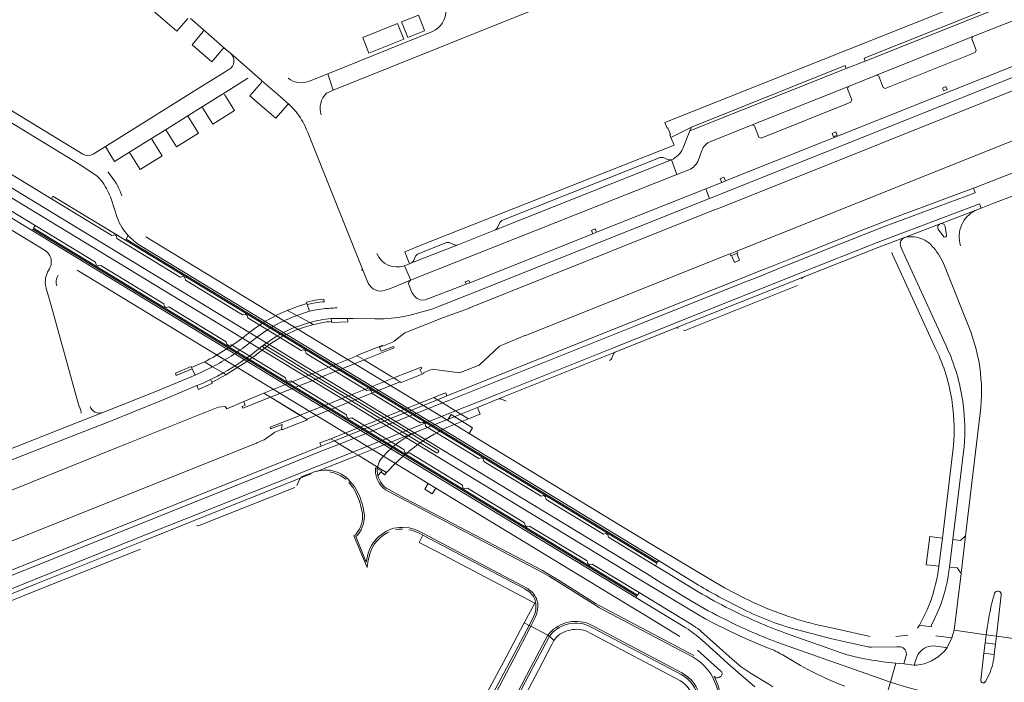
# Model space of a CAD drawing. Header units: metres. Extents: x 166325 to 190320, y 381923 to 404576.
# Tile 213 of 256: x 172790 to 173074, y 386861 to 387052. Entities that reach past the tile are written whole.
import ezdxf

# ---------------------------------------------------------------- set-up
doc = ezdxf.new("R2010")
doc.units = ezdxf.units.M
for name, color, linetype, lineweight in [('B-WE-VH-VERHARDING_ASFALT-GV', 8, 'Continuous', 18), ('B-WE-VH-VERHARDING_BETON-GV', 8, 'Continuous', 18), ('B-WE-VH-VERHARDING_BETONSTRAATSTEEN-GV', 8, 'Continuous', 18), ('B-WE-VH-VERHARDING_GESLOTEN-GV', 8, 'Continuous', 18), ('B-WE-VH-VERHARDING_HALFVERHARDING-GV', 8, 'Continuous', 18), ('B-WE-VH-VERHARDING_STRAATBAKSTEEN-GV', 8, 'Continuous', 18)]:
    doc.layers.add(name, color=color, linetype=linetype, lineweight=lineweight)

msp = doc.modelspace()

# ---------------------------------------------------------------- linework, layer by layer
at = {"layer": 'B-WE-VH-VERHARDING_ASFALT-GV', "flags": 128}
for points in [[(172808.041, 387013.521), (172769.765, 387036.818), (172726.049, 387063.37)], [(172728.278, 387058.53), (172728.506, 387058.391), (172732.87, 387055.735), (172734.141, 387054.962), (172767.809, 387034.475), (172769.039, 387033.727), (172770.416, 387032.889), (172807.021, 387010.572), (172812.084, 387007.204), (172812.88, 387006.492), (172813.857, 387005.292)], [(172799.023, 387000.639), (172777.077, 387013.963), (172733.258, 387040.583), (172729.855, 387042.702), (172726.508, 387044.923), (172721.131, 387048.588), (172720.139, 387049.263), (172718.064, 387045.97), (172797.327, 386997.838), (172905.155, 386932.336), (172970.449, 386892.711), (172974.703, 386890.118), (172983.631, 386884.694)], [(172709.753, 387035.827), (172736.636, 387021.317), (172750.685, 387013.651), (172754.205, 387011.697), (172757.648, 387009.698), (172797.216, 386985.727)], [(172981.814, 386877.117), (172967.421, 386885.803), (172901.208, 386925.999), (172793.434, 386991.46), (172759.237, 387012.266), (172755.576, 387014.387), (172752.102, 387016.354), (172722.838, 387032.201), (172716.639, 387035.551), (172715.322, 387036.263), (172713.628, 387037.178), (172713.204, 387037.578), (172712.899, 387038.01)], [(172796.047, 386995.773), (172737.504, 387031.28)], [(172735.788, 387028.462), (172794.349, 386992.925), (172811.694, 386982.383), (172811.891, 386981.632), (172812.474, 386981.294), (172813.221, 386981.467), (172831.414, 386970.408), (172831.589, 386969.674), (172832.15, 386969.309), (172832.891, 386969.502), (172849.355, 386959.493), (172849.536, 386958.751), (172850.125, 386958.408), (172850.855, 386958.595), (172866.481, 386949.115), (172866.672, 386948.363), (172867.253, 386948.017), (172867.986, 386948.197), (172884.035, 386938.449), (172884.227, 386937.697), (172884.798, 386937.351), (172885.532, 386937.532), (172900.649, 386928.369), (172900.852, 386927.625), (172901.412, 386927.278), (172902.16, 386927.461), (172917.41, 386918.174), (172917.595, 386917.443), (172918.172, 386917.1), (172918.904, 386917.284), (172935.323, 386907.311), (172935.509, 386906.551), (172936.065, 386906.22), (172936.803, 386906.397), (172953.35, 386896.361), (172953.518, 386895.629), (172954.097, 386895.286), (172954.841, 386895.459), (172968.342, 386887.265), (172971.358, 386885.423), (172982.857, 386878.422), (172984.207, 386877.6)], [(172816.18, 387013.086), (172814.612, 387015.7), (172811.047, 387013.506)], [(172816.28, 387007.159), (172815.266, 387008.399)], [(172988.593, 387000.677), (172987.551, 387003.53), (172956.067, 386991.005), (172955.018, 386990.588), (172919.538, 386976.472), (172918.477, 386976.05), (172911.978, 386973.545), (172906.68, 386971.569), (172905.742, 386971.442)], [(172985.358, 386887.513), (172976.427, 386892.913), (172973.02, 386894.985), (172959.515, 386903.189), (172959.336, 386903.934), (172958.773, 386904.267), (172958.046, 386904.094), (172941.572, 386914.094), (172941.386, 386914.825), (172940.829, 386915.177), (172940.096, 386914.988), (172923.595, 386925.014), (172923.426, 386925.752), (172922.854, 386926.101), (172922.118, 386925.913), (172906.841, 386935.207), (172906.658, 386935.946), (172906.081, 386936.299), (172905.342, 386936.122), (172891.396, 386944.579), (172891.182, 386945.32), (172890.625, 386945.682), (172889.879, 386945.49), (172872.453, 386956.069), (172872.252, 386956.823), (172871.689, 386957.156), (172870.955, 386956.969), (172855.566, 386966.321), (172855.375, 386967.071), (172854.807, 386967.415), (172854.062, 386967.229), (172837.624, 386977.227), (172837.447, 386977.956), (172836.878, 386978.304), (172836.132, 386978.111), (172817.906, 386989.188), (172817.731, 386989.935), (172817.165, 386990.285), (172816.425, 386990.094), (172799.023, 387000.639)], [(172816.285, 387000.595), (172817.998, 386995.256)], [(172901.993, 386967.063), (172908.632, 386968.87), (172920.016, 386973.409), (172988.593, 387000.677)], [(173065.156, 386997.243), (173055.164, 386993.44)], [(173005.612, 386871.295), (173003.84, 386871.956), (172997.41, 386874.757), (172990.183, 386878.232), (172987.521, 386879.644), (172984.927, 386881.157), (172971.21, 386889.408), (172968.628, 386890.944), (172796.047, 386995.773)], [(173055.026, 386993.387), (173045.037, 386989.592)], [(173056.102, 386989.669), (173054.538, 386991.847)], [(172998.718, 386885.633), (172992.953, 386888.609), (172975.388, 386899.068), (172965.454, 386905.058), (172919.335, 386933.09), (172913.164, 386936.856), (172826.245, 386989.636)], [(173044.817, 386989.516), (173037.372, 386986.725)], [(173052.249, 386987.524), (173052.903, 386986.824), (173053.22, 386986.485)], [(172824.572, 386987.178), (172973.928, 386896.463), (172985.438, 386889.411)], [(173041.111, 386985.161), (173041.367, 386984.602), (173053.867, 386957.322), (173054.735, 386955.427)], [(173057.415, 386956.882), (173056.668, 386958.518), (173044.345, 386985.493), (173044.043, 386986.154), (173043.663, 386987.08)], [(172798.492, 386980.515), (172797.884, 386979.505)], [(172806.406, 386980.117), (172899.91, 386923.326), (172907.61, 386918.641), (172909.744, 386917.347), (172967.013, 386882.575), (172969.894, 386880.839), (172980.073, 386874.628)], [(173056.341, 386981.332), (173063.861, 386962.289)], [(172902.465, 386977.196), (172896.707, 386974.844)], [(172797.51, 386974.77), (172798.477, 386971.682), (172807.019, 386940.704), (172807.152, 386940.753), (172807.524, 386939.657)], [(172902.888, 386973.654), (172901.951, 386975.922)], [(172877.312, 386968.962), (172875.337, 386968.683), (172873.4, 386968.267), (172869.739, 386967.02), (172873.448, 386965.009)], [(172873.448, 386965.009), (172869.739, 386967.02)], [(172879.574, 386966.125), (172884.35, 386966.191), (172886.075, 386966.215), (172892.164, 386966.117), (172893.835, 386966.09)], [(172858.14, 386956.922), (172860.111, 386958.473)], [(172845.446, 386952.233), (172848.474, 386950.481)], [(172805.798, 386935.988), (172813.837, 386939.12)], [(173066.636, 386938.938), (173062.412, 386903.558), (173061.076, 386892.739), (173059.094, 386876.421), (173068.328, 386875.087), (173068.581, 386877.071)], [(172905.209, 386933.968), (172887.398, 386926.797), (172893.017, 386923.39), (172893.593, 386925.067)], [(172894.413, 386926.245), (172895.887, 386927.791)], [(173058.918, 386929.571), (173055.759, 386902.948), (173054.713, 386894.833), (173054.633, 386894.211)], [(173057.6, 386893.454), (173057.739, 386894.596), (173058.705, 386902.521), (173061.957, 386929.324)], [(172875.66, 386922.257), (172887.398, 386926.797), (172885.9, 386927.705), (172875.936, 386923.712), (172837.959, 386908.634), (172825.844, 386903.788), (172794.14, 386891.075), (172769.918, 386881.266), (172762.782, 386878.438), (172763.306, 386877.14), (172770.443, 386879.968), (172794.665, 386889.777)], [(172892.44, 386921.748), (172892.375, 386922.464), (172892.398, 386923.165), (172892.925, 386923.122), (172893.017, 386923.39), (172887.398, 386926.797), (172875.66, 386922.257)], [(172794.665, 386889.777), (172826.364, 386902.488), (172838.479, 386907.334), (172870.93, 386920.31), (172871.04, 386920.354), (172870.973, 386920.553), (172874.357, 386921.874)], [(172884.304, 386920.142), (172886.264, 386917.897), (172886.312, 386917.842)], [(172983.911, 386868.641), (172958.193, 386882.223), (172956.962, 386882.883), (172955.57, 386883.691), (172944.56, 386890.64), (172942.475, 386891.897), (172940.288, 386893.108), (172895.991, 386916.422)], [(173072.667, 386886.639), (173071.305, 386874.691), (173076.234, 386874.02), (173076.545, 386884.929), (173077.19, 386907.109)], [(172887.32, 386903.912), (172887.126, 386903.678), (172886.731, 386903.399), (172889.672, 386896.04), (172890.279, 386898.601)], [(172904.878, 386904.964), (172906.259, 386904.228), (172934.764, 386889.195), (172935.952, 386888.568)], [(172938.248, 386879.741), (172937.102, 386877.577), (172942.019, 386874.982)], [(173051.318, 386882.337), (173050.502, 386880.534), (173049.073, 386877.883), (173052.446, 386877.365), (173052.607, 386877.869), (173054.137, 386881.16)], [(172920.644, 386833.954), (172937.267, 386865.949), (172942.019, 386874.982), (172937.102, 386877.577), (172932.205, 386868.192), (172915.596, 386836.491)], [(173012.508, 386876.93), (173012.526, 386876.906), (173023.898, 386873.931), (173034.2, 386871.656)], [(173034.865, 386874.662), (173024.633, 386876.913), (173019.281, 386878.09)], [(173052.446, 386877.365), (173049.073, 386877.883), (173048.587, 386876.984)], [(172986.168, 386876.122), (172995.105, 386868.115), (172997.753, 386865.934), (173000.627, 386863.974), (173005.725, 386860.85), (173006.84, 386860.167)], [(173026.522, 386869.955), (173010.53, 386875.576)], [(173045.717, 386875.046), (173042.306, 386874.6)], [(173053.174, 386871.921), (173056.748, 386871.406), (173056.945, 386871.248), (173058.457, 386874.189), (173053.859, 386874.849)], [(173066.754, 386862.052), (173067.694, 386869.832), (173068.044, 386872.808), (173068.328, 386875.087), (173059.094, 386876.421), (173058.457, 386874.189), (173056.945, 386871.248), (173056.178, 386870.334)], [(173077.13, 386867.337), (173076.701, 386868.448), (173076.165, 386871.759), (173076.234, 386874.02), (173071.305, 386874.691), (173071.011, 386872.419), (173070.67, 386869.423), (173070.521, 386868.219)], [(173001.707, 386860.126), (172996.879, 386864.237), (172993.932, 386866.836), (172993.723, 386867.011), (172986.469, 386873.555)], [(173009.397, 386872.463), (173040.714, 386861.519), (173042.288, 386866.951), (173040.17, 386867.146)], [(173035.256, 386871.535), (173042.632, 386871.619), (173043.599, 386871.63)], [(172985.203, 386870.728), (172991.916, 386864.679)], [(173016.991, 386865.107), (173014.851, 386866.256), (173009.541, 386869.404)], [(173045.286, 386869.176), (173044.583, 386866.714), (173047.622, 386866.397), (173047.963, 386867.58), (173048.666, 386869.3)], [(173048.251, 386866.399), (173047.622, 386866.397), (173044.583, 386866.714), (173042.288, 386866.951), (173040.714, 386861.519), (173042.913, 386860.819), (173045.796, 386859.944), (173050.124, 386858.756), (173051.09, 386858.499), (173052.967, 386857.854)], [(172991.755, 386863.061), (172991.258, 386862.779)], [(173068.58, 386862.495), (173068.1, 386861.624)]]:
    msp.add_lwpolyline(points, dxfattribs=at)
for points in [[(173088.421, 387040.511), (173085.447, 387042.537), (173081.886, 387041.108), (172993.197, 387005.779), (172992.174, 387005.371), (172987.551, 387003.53), (172988.593, 387000.677)], [(172831.902, 386943.073), (172840.954, 386946.842), (172842.528, 386947.497), (172844.883, 386948.608), (172846.828, 386949.587), (172848.474, 386950.481), (172845.446, 386952.233), (172842.691, 386950.875), (172840.42, 386949.868), (172829.112, 386945.194), (172813.837, 386939.12), (172805.798, 386935.988), (172755.148, 386915.963), (172739.818, 386909.821), (172743.022, 386907.837), (172756.267, 386913.155), (172806.885, 386933.099), (172815.115, 386936.269), (172830.271, 386942.397)], [(172911.716, 386941.851), (172910.234, 386942.764), (172880.552, 386930.947), (172882.053, 386930.037)], [(172915.451, 386939.549), (172911.716, 386941.851), (172882.053, 386930.037), (172885.9, 386927.705)], [(172905.209, 386933.968), (172916.936, 386938.634), (172915.451, 386939.549), (172885.9, 386927.705), (172887.398, 386926.797)], [(172882.053, 386930.037), (172880.552, 386930.947), (172876.725, 386929.427), (172861.045, 386923.148), (172780.662, 386891.001), (172779.597, 386890.577), (172778.432, 386890.112), (172778.122, 386889.989), (172768.169, 386886.023), (172760.896, 386883.116), (172761.42, 386881.818), (172768.687, 386884.722), (172861.565, 386921.848), (172877.242, 386928.126)], [(172885.9, 386927.705), (172882.053, 386930.037), (172877.242, 386928.126), (172861.565, 386921.848), (172768.687, 386884.722), (172761.42, 386881.818), (172762.782, 386878.438), (172769.918, 386881.266), (172794.14, 386891.075), (172825.844, 386903.788), (172837.959, 386908.634), (172875.936, 386923.712)], [(173071.011, 386872.419), (173068.044, 386872.808), (173067.694, 386869.832), (173070.67, 386869.423)]]:
    msp.add_lwpolyline(points, close=True, dxfattribs=at)
at = {"layer": 'B-WE-VH-VERHARDING_ASFALT-GV'}
for points in [[(172811.047, 387013.506, -0.2704926), (172808.041, 387013.521)], [(172813.857, 387005.292, -0.05359), (172816.285, 387000.595)], [(172819.286, 387001.509, 0.0870453), (172816.28, 387007.159)], [(173061.289, 386993.212, -0.1714355), (173065.156, 386997.243)], [(172817.998, 386995.256, 0.1003461), (172821.14, 386990.045)], [(173054.538, 386991.847, -0.4416556), (173055.026, 386993.387)], [(173060.974, 386987.097, -0.1888756), (173061.289, 386993.212)], [(173043.663, 386987.08, -0.3827536), (173044.817, 386989.516)], [(173045.037, 386989.592, -0.0731115), (173047.645, 386989.669)], [(173047.645, 386989.669, -0.1638961), (173052.249, 386987.524)], [(173056.867, 386990.184, -0.7584368), (173056.102, 386989.669)], [(172797.216, 386985.727, -0.2659214), (172799.001, 386982.287)], [(173053.22, 386986.485, -0.0788707), (173056.341, 386981.332)], [(172799.001, 386982.287, -0.1203718), (172798.492, 386980.515)], [(172797.884, 386979.505, 0.1712416), (172797.51, 386974.77)], [(172800.542, 386975.592, -0.2038676), (172800.95, 386978.617)], [(172901.951, 386975.922, -0.3577228), (172902.465, 386977.196)], [(172905.742, 386971.442, -0.2370418), (172902.888, 386973.654)], [(172881.324, 386969.227, 0.0176856), (172877.312, 386968.962)], [(172860.111, 386958.473, -0.1009047), (172873.448, 386965.009)], [(172873.448, 386965.009, -0.0512201), (172879.574, 386966.125)], [(172893.835, 386966.09, 0.0560669), (172901.993, 386967.063)], [(173063.861, 386962.289, -0.0539774), (173066.475, 386952.196)], [(172855.907, 386958.958, -0.042741), (172845.446, 386952.233)], [(172848.474, 386950.481, 0.0363737), (172858.14, 386956.922)], [(173061.728, 386941.362, 0.0709995), (173057.415, 386956.882)], [(173054.735, 386955.427, -0.0714313), (173058.667, 386941.064)], [(173066.475, 386952.196, -0.0639826), (173066.636, 386938.938)], [(172807.524, 386939.657, -0.0739974), (172807.641, 386938.889)], [(172813.837, 386939.12, -0.4153892), (172810.154, 386940.882)], [(173058.667, 386941.064, -0.0529758), (173058.918, 386929.571)], [(173061.957, 386929.324, 0.0538978), (173061.728, 386941.362)], [(172895.887, 386927.791, -0.0970282), (172905.209, 386933.968)], [(172895.991, 386916.422, -0.2486108), (172892.44, 386921.748)], [(172886.312, 386917.842, -0.0785225), (172888.736, 386912.108)], [(172889.162, 386910.153, -0.1969027), (172887.32, 386903.912)], [(172902.112, 386905.875, -0.0756581), (172904.878, 386904.964)], [(172890.279, 386898.601, -0.1648889), (172893.988, 386903.897)], [(173054.633, 386894.211, -0.0685641), (173051.318, 386882.337)], [(173054.137, 386881.16, 0.070413), (173057.6, 386893.454)], [(172935.952, 386888.568, -0.0388495), (172937.414, 386887.527)], [(172985.438, 386889.411, 0.0190484), (172997.373, 386882.95)], [(172937.414, 386887.527, -0.1536102), (172939.125, 386884.114)], [(172994.524, 386882.517, -0.0182428), (172985.358, 386887.513)], [(173019.281, 386878.09, -0.0540573), (172998.718, 386885.633)], [(173070.768, 386887.056, -0.8966069), (173072.667, 386886.639)], [(173010.53, 386875.576, -0.0299597), (172994.524, 386882.517)], [(172997.373, 386882.95, 0.0468002), (173012.508, 386876.93)], [(172947.167, 386878.546, -0.1723158), (172954.018, 386878.207)], [(172986.469, 386873.555, 0.035861), (172981.814, 386877.117)], [(172984.207, 386877.6, -0.0301263), (172986.168, 386876.122)], [(173034.2, 386871.656, 0.0086265), (173035.256, 386871.535)], [(173043.599, 386871.63, -0.457468), (173045.286, 386869.176)], [(173048.666, 386869.3, -0.2710984), (173053.174, 386871.921)], [(173033.803, 386868.118, -0.0426681), (173026.522, 386869.955)], [(173056.178, 386870.334, -0.1937215), (173048.251, 386866.399)], [(173040.17, 386867.146, -0.0160033), (173033.803, 386868.118)], [(172991.258, 386862.779, -0.3951285), (172989.954, 386863.185)], [(172991.916, 386864.679, -0.5004279), (172991.755, 386863.061)], [(173027.57, 386860.29, -0.0233075), (173016.991, 386865.107)]]:
    msp.add_lwpolyline(points, format="xyb", dxfattribs=at)
at = {"layer": 'B-WE-VH-VERHARDING_BETON-GV', "flags": 128}
for points in [[(172872.741, 386970.172), (172872.641, 386970.459), (172869.915, 386969.607), (172867.398, 386968.693), (172867.184, 386968.608), (172866.97, 386968.521), (172867.215, 386968.388), (172869.739, 386967.02), (172873.4, 386968.267)], [(172845.446, 386952.233), (172843.285, 386953.573), (172843.09, 386953.694), (172839.429, 386952.037), (172839.589, 386951.659), (172840.42, 386949.868), (172842.691, 386950.875)], [(172849.28, 386949.992), (172849.088, 386950.109), (172848.474, 386950.481), (172846.828, 386949.587), (172844.883, 386948.608), (172845.277, 386947.825), (172846.071, 386948.233), (172847.141, 386948.782)], [(172910.234, 386942.764), (172909.189, 386943.408), (172879.519, 386931.568), (172880.552, 386930.947)], [(172912.973, 386943.861), (172912.622, 386944.767), (172911.803, 386944.443), (172909.189, 386943.408), (172910.234, 386942.764)], [(172921.783, 386940.568), (172916.936, 386938.634), (172919.152, 386937.268), (172920.928, 386937.989), (172921.275, 386938.129), (172922.573, 386938.656)], [(172914.154, 386938.497), (172913.164, 386936.856), (172919.335, 386933.09), (172920.338, 386934.74)], [(172880.552, 386930.947), (172879.519, 386931.568), (172878.315, 386931.094), (172876.377, 386930.331), (172876.725, 386929.427)], [(172893.017, 386923.39), (172892.925, 386923.122), (172892.92, 386923.01), (172894.233, 386922.219), (172894.036, 386922.002), (172894.979, 386921.152), (172895.564, 386921.812)], [(172909.744, 386917.347), (172907.61, 386918.641), (172906.612, 386917.02), (172908.76, 386915.715)]]:
    msp.add_lwpolyline(points, close=True, dxfattribs=at)
at = {"layer": 'B-WE-VH-VERHARDING_BETON-GV'}
for points in [[(172866.97, 386968.521, 0.0696241), (172856.567, 386962.485)], [(172858.138, 386960.72, -0.0783031), (172869.739, 386967.02)], [(172874.54, 386964.417, -0.0449607), (172879.702, 386965.303)], [(172861.503, 386958.428, -0.0988132), (172874.54, 386964.417)], [(172855.368, 386961.539, -0.0481737), (172843.09, 386953.694)], [(172849.28, 386949.992, 0.0308777), (172857.619, 386955.466)], [(172895.564, 386921.812, -0.0997087), (172912.967, 386934.789)], [(172894.413, 386926.245, 0.0622169), (172893.593, 386925.067)]]:
    msp.add_lwpolyline(points, format="xyb", dxfattribs=at)
at = {"layer": 'B-WE-VH-VERHARDING_BETON-GV', "flags": 128}
for points in [[(172869.739, 386967.02), (172867.215, 386968.388), (172866.97, 386968.521)], [(172873.448, 386965.009), (172874.255, 386964.572), (172874.54, 386964.417)], [(172879.702, 386965.303), (172879.574, 386966.125)], [(172856.567, 386962.485), (172855.368, 386961.539)], [(172855.907, 386958.958), (172857.253, 386960.021), (172858.138, 386960.72)], [(172857.619, 386955.466), (172858.732, 386956.315), (172860.121, 386957.374), (172861.503, 386958.428)], [(172843.09, 386953.694), (172843.285, 386953.573), (172845.446, 386952.233)], [(172848.474, 386950.481), (172849.088, 386950.109), (172849.28, 386949.992)], [(172912.967, 386934.789), (172919.152, 386937.268), (172916.936, 386938.634), (172905.209, 386933.968)], [(172893.593, 386925.067), (172893.017, 386923.39), (172895.564, 386921.812)]]:
    msp.add_lwpolyline(points, dxfattribs=at)
at = {"layer": 'B-WE-VH-VERHARDING_BETONSTRAATSTEEN-GV', "flags": 128}
for points in [[(172904.789, 387053.496), (172899.911, 387051.558), (172900.721, 387049.495), (172901.682, 387047.049), (172906.553, 387049.01), (172906.225, 387049.845)], [(172898.778, 387051.108), (172888.701, 387047.107), (172890.505, 387042.599), (172900.564, 387046.622)], [(173056.749, 387032.955), (173055.757, 387032.509), (173056.122, 387031.694), (173057.115, 387032.14)], [(173024.995, 387019.885), (173023.933, 387019.417), (173024.323, 387018.514), (173025.381, 387018.993)], [(172979.193, 387007.586), (172977.645, 387011.805), (172926.922, 386991.663), (172915.954, 386987.322), (172902.806, 386982.181), (172902.191, 386981.912), (172900.738, 386981.344), (172902.565, 386977.237), (172903.478, 386977.593)], [(172977.645, 387011.805), (172976.761, 387011.878), (172975.236, 387012.541), (172974.432, 387012.504), (172928.78, 386994.346), (172928.23, 386993.821), (172927.491, 386992.225), (172926.922, 386991.663)], [(172992.713, 387006.885), (172991.666, 387006.427), (172992.174, 387005.371), (172993.197, 387005.779)], [(173039.218, 386992.739), (173065.176, 387002.338), (173064.682, 387003.648), (173042.473, 386995.473), (173038.721, 386994.048), (173035.541, 386992.786), (173034.532, 386992.385), (173021.274, 386987.098), (173016.071, 386985.023), (173012.409, 386983.563), (173007.141, 386981.462), (173002.486, 386979.606), (172997.227, 386977.509), (172966.81, 386965.379), (172912.973, 386943.861), (172910.234, 386942.764), (172911.716, 386941.851), (172913.493, 386942.561), (172967.329, 386964.079), (172997.746, 386976.209), (173003.005, 386978.306), (173007.66, 386980.162), (173021.793, 386985.798), (173035.051, 386991.085)], [(173037.372, 386986.725), (173044.817, 386989.516), (173045.037, 386989.592), (173055.026, 386993.387), (173055.164, 386993.44), (173065.156, 386997.243), (173066.842, 386997.92), (173066.36, 386999.199), (173064.658, 386998.551), (173044.326, 386990.827), (173036.881, 386988.036), (173015.124, 386979.406), (172978.391, 386964.737), (172960.934, 386957.76), (172927.302, 386944.303), (172921.264, 386941.868), (172915.451, 386939.549), (172916.936, 386938.634), (172921.783, 386940.568), (172927.822, 386943.003), (172961.454, 386956.46), (172978.91, 386963.437), (173015.643, 386978.106)], [(172793.712, 386991.906), (172793.434, 386991.46), (172901.208, 386925.999), (172967.421, 386885.803), (172967.705, 386886.239)], [(172955.686, 386991.947), (172954.587, 386991.491), (172955.018, 386990.588), (172956.067, 386991.005)], [(172915.954, 386987.322), (172915.181, 386987.347), (172913.64, 386988.008), (172912.859, 386988.032), (172904.453, 386984.671), (172903.928, 386984.103), (172903.351, 386982.693), (172902.806, 386982.181)], [(172996.504, 386984.856), (172996.713, 386984.937), (172996.638, 386985.134), (172996.462, 386985.574), (172994.531, 386984.814), (172994.709, 386984.371), (172994.778, 386984.186), (172994.999, 386984.271)], [(172996.661, 386984.452), (172996.504, 386984.856), (172994.999, 386984.271), (172995.136, 386983.917), (172995.808, 386982.28), (172997.26, 386982.918)], [(172919.312, 386977.083), (172918.244, 386976.699), (172918.477, 386976.05), (172919.538, 386976.472)], [(172877.032, 386970.942), (172877.586, 386970.999), (172877.504, 386971.78), (172874.905, 386971.418), (172872.51, 386970.837), (172872.641, 386970.459), (172872.741, 386970.172), (172875.057, 386970.663)], [(172884.35, 386966.191), (172879.574, 386966.125), (172879.702, 386965.303), (172879.747, 386965.014), (172884.414, 386965.199)], [(172839.589, 386951.659), (172839.429, 386952.037), (172839.312, 386952.313), (172834.731, 386950.434), (172834.996, 386949.786)], [(172845.412, 386947.557), (172845.277, 386947.825), (172844.883, 386948.608), (172842.528, 386947.497), (172840.954, 386946.842), (172841.419, 386945.736)], [(172892.92, 386923.01), (172892.878, 386922.515), (172893.009, 386921.359), (172893.089, 386920.958), (172894.036, 386922.002), (172894.233, 386922.219)], [(173055.759, 386902.948), (173054.069, 386903.166), (173052.077, 386903.407), (173051.011, 386895.25), (173053.018, 386895.051), (173054.713, 386894.833)], [(173062.412, 386903.558), (173060.935, 386902.293), (173058.705, 386902.521), (173057.739, 386894.596), (173059.944, 386894.345), (173061.076, 386892.739)]]:
    msp.add_lwpolyline(points, close=True, dxfattribs=at)
for points in [[(173064.658, 386998.551), (173066.36, 386999.199), (173066.842, 386997.92), (173070.202, 386999.268), (173083.514, 387004.316), (173105.499, 387013.092), (173119.912, 387018.845), (173141.921, 387027.631), (173151.881, 387031.607), (173168.25, 387038.142), (173177.668, 387041.901), (173188.16, 387046.891), (173186.218, 387050.568), (173185.279, 387050.52)], [(173077.52, 387008.711), (173065.469, 387003.938), (173064.682, 387003.648), (173065.176, 387002.338), (173039.218, 386992.739), (173035.051, 386991.085), (173021.793, 386985.798), (173007.66, 386980.162), (173003.005, 386978.306), (172997.746, 386976.209), (172967.329, 386964.079), (172913.493, 386942.561), (172911.716, 386941.851), (172915.451, 386939.549), (172921.264, 386941.868), (172927.302, 386944.303), (172960.934, 386957.76), (172978.391, 386964.737), (173015.124, 386979.406), (173036.881, 386988.036), (173044.326, 386990.827), (173064.658, 386998.551)], [(173055.164, 386993.44), (173055.026, 386993.387)], [(173056.867, 386990.184), (173056.533, 386992.694)], [(172821.14, 386990.045), (172820.537, 386989.012), (172907.493, 386936.196), (172973.658, 386896.016), (172973.928, 386896.463), (172824.572, 386987.178)], [(173015.643, 386978.106), (172978.91, 386963.437)], [(172981.775, 386962.782), (173013.964, 386975.64)], [(172961.454, 386956.46), (172927.822, 386943.003)], [(172960.34, 386954.538), (172960.988, 386956.032)], [(172928.532, 386943.001), (172930.014, 386942.357)], [(172893.089, 386920.958), (172893.009, 386921.359), (172892.878, 386922.515), (172892.92, 386923.01), (172892.925, 386923.122), (172892.398, 386923.165), (172892.375, 386922.464), (172892.44, 386921.748)], [(172870.93, 386920.31), (172838.479, 386907.334)], [(172869.699, 386918.069), (172870.465, 386919.837)], [(172874.357, 386921.874), (172870.973, 386920.553), (172871.04, 386920.354), (172873.824, 386921.467)], [(172884.304, 386920.142), (172883.741, 386919.932)], [(172841.6, 386906.541), (172869.161, 386917.539)], [(172884.695, 386919.051), (172885.809, 386917.64), (172885.854, 386917.583)], [(172900.985, 386914.386), (172896.209, 386916.901)], [(172984.136, 386869.119), (172972.472, 386875.264), (172958.435, 386882.659), (172957.188, 386883.32), (172955.791, 386884.132), (172944.825, 386891.077), (172942.75, 386892.323), (172940.501, 386893.577), (172900.985, 386914.386)], [(172888.159, 386912.13), (172888.658, 386910.056)], [(172889.162, 386910.153), (172888.736, 386912.108)], [(172902.112, 386905.875), (172900.128, 386906.036)], [(172826.364, 386902.488), (172794.665, 386889.777), (172770.443, 386879.968)], [(172886.877, 386904.229), (172886.588, 386903.913), (172886.152, 386903.669), (172886.365, 386903.126), (172889.971, 386894.496), (172890.166, 386895.982), (172890.775, 386898.432)], [(172906.023, 386903.769), (172904.961, 386901.725), (172910.019, 386899.062), (172938.258, 386884.196), (172935.269, 386878.548), (172936.664, 386877.809), (172937.803, 386879.966)], [(172904.978, 386904.332), (172906.023, 386903.769), (172935.37, 386888.321)], [(172935.37, 386888.321), (172906.023, 386903.769)], [(172796.179, 386888.391), (172824.678, 386899.764)], [(172773.259, 386879.205), (172796.179, 386888.391)], [(172937.803, 386879.966), (172936.664, 386877.809), (172937.102, 386877.577), (172938.248, 386879.741)], [(172915.172, 386837.162), (172918.181, 386842.884), (172918.66, 386843.797), (172921.176, 386848.583), (172923.249, 386852.525), (172931.716, 386868.387), (172936.664, 386877.809), (172935.269, 386878.548), (172930.066, 386868.717), (172909.304, 386830.214), (172905.108, 386822.225), (172906.768, 386821.362), (172914.077, 386817.563), (172920.984, 386813.955), (172947.269, 386800.137), (172962.734, 386791.839), (172962.785, 386791.937), (172972.307, 386809.156), (172978.132, 386820.365), (172978.002, 386820.432), (172980.569, 386825.403), (172991.769, 386846.911)], [(172915.596, 386836.491), (172932.205, 386868.192), (172937.102, 386877.577), (172936.664, 386877.809), (172931.716, 386868.387), (172923.249, 386852.525), (172921.176, 386848.583), (172918.66, 386843.797), (172918.181, 386842.884), (172915.172, 386837.162)], [(172980.433, 386863.672), (172955.497, 386876.825), (172953.77, 386877.736)], [(172980.675, 386864.133), (172955.74, 386877.298), (172954.018, 386878.207)], [(172921.075, 386833.936), (172937.753, 386865.717), (172940.376, 386870.727), (172942.524, 386874.716), (172942.019, 386874.982), (172937.267, 386865.949), (172920.644, 386833.954)], [(172922.589, 386833.091), (172939.312, 386864.972), (172943.179, 386872.346), (172943.759, 386873.451), (172942.524, 386874.716), (172940.376, 386870.727), (172937.753, 386865.717), (172921.075, 386833.936)], [(172942.019, 386874.982), (172942.524, 386874.716)], [(172942.524, 386874.716), (172943.759, 386873.451)], [(172952.991, 386876.221), (172954.814, 386875.259), (172980.242, 386861.846)]]:
    msp.add_lwpolyline(points, dxfattribs=at)
at = {"layer": 'B-WE-VH-VERHARDING_BETONSTRAATSTEEN-GV'}
for points in [[(173056.533, 386992.694, 0.4191963), (173055.164, 386993.44)], [(172824.572, 386987.178, -0.0603193), (172821.14, 386990.045)], [(173015.091, 386977.559, -0.1929639), (173015.643, 386978.106)], [(172978.91, 386963.437, -0.153818), (172979.672, 386963.422)], [(172981.114, 386962.805, 0.1858403), (172981.775, 386962.782)], [(172960.988, 386956.032, -0.1754804), (172961.454, 386956.46)], [(172959.855, 386954.07, 0.1706584), (172960.34, 386954.538)], [(172927.822, 386943.003, -0.1198013), (172928.532, 386943.001)], [(172875.66, 386922.257, 0.0298347), (172874.357, 386921.874)], [(172879.349, 386922.503, 0.0804861), (172875.66, 386922.257)], [(172884.304, 386920.142, 0.1338017), (172879.349, 386922.503)], [(172870.465, 386919.837, -0.1816564), (172870.93, 386920.31)], [(172879.216, 386921.987, -0.1275936), (172883.741, 386919.932)], [(172896.209, 386916.901, -0.2163633), (172893.089, 386920.958)], [(172885.854, 386917.583, -0.0803663), (172888.159, 386912.13)], [(172888.658, 386910.056, -0.1988285), (172886.877, 386904.229)], [(172840.857, 386906.554, 0.168083), (172841.6, 386906.541)], [(172900.128, 386906.036, 0.1859562), (172893.988, 386903.897)], [(172898.134, 386905.34, -0.0556533), (172900.147, 386905.532)], [(172902.025, 386905.361, -0.0761798), (172904.978, 386904.332)], [(172890.775, 386898.432, -0.1610686), (172894.312, 386903.529)], [(172894.312, 386903.529, -0.0650793), (172896.314, 386904.751)], [(172937.056, 386887.155, 0.0409229), (172935.37, 386888.321)], [(172938.586, 386884.058, 0.1670879), (172937.056, 386887.155)], [(172937.803, 386879.966, 0.1313635), (172938.586, 386884.058)], [(172938.248, 386879.741, 0.1318202), (172939.125, 386884.114)], [(172947.167, 386878.546, 0.1533019), (172942.019, 386874.982)], [(172942.524, 386874.716, -0.1586719), (172947.297, 386878.062)], [(172947.297, 386878.062, -0.1694169), (172953.77, 386877.736)], [(172943.759, 386873.451, -0.1953943), (172947.858, 386876.304)], [(172947.858, 386876.304, -0.1696826), (172952.991, 386876.221)], [(172983.911, 386868.641, -0.1415114), (172989.48, 386862.96)], [(172980.433, 386863.672, -0.2311602), (172985.451, 386856.799)], [(172985.97, 386856.875, 0.2306553), (172980.675, 386864.133)], [(172989.48, 386862.96, -0.074021), (172991.295, 386857.507)], [(172991.821, 386857.592, 0.0655579), (172989.954, 386863.185)], [(172980.242, 386861.846, -0.2210696), (172983.942, 386856.488)]]:
    msp.add_lwpolyline(points, format="xyb", dxfattribs=at)
at = {"layer": 'B-WE-VH-VERHARDING_GESLOTEN-GV', "flags": 128}
for points in [[(172894.392, 386958.293), (172894.36, 386958.435), (172892.105, 386957.542), (172886.988, 386955.517), (172887.079, 386955.462), (172889.116, 386954.225), (172897.73, 386957.679), (172897.539, 386958.143), (172894.013, 386956.782), (172893.517, 386957.954)], [(172889.116, 386954.225), (172887.079, 386955.462), (172860.231, 386944.639), (172862.123, 386943.491), (172876.958, 386949.38)], [(172897.641, 386949.048), (172898.609, 386948.46), (172899.482, 386947.93), (172899.764, 386947.758), (172902.661, 386948.911), (172905.856, 386950.183), (172905.188, 386951.461), (172905.762, 386951.738), (172905.596, 386952.181)], [(172899.482, 386947.93), (172898.609, 386948.46), (172897.641, 386949.048), (172884.71, 386943.897), (172870.677, 386938.299), (172871.599, 386937.739), (172872.535, 386937.185)], [(172862.125, 386943.49), (172860.231, 386944.639), (172854.477, 386942.229), (172854.865, 386941.177), (172854.018, 386940.845), (172854.22, 386940.351)], [(172872.785, 386937.019), (172871.599, 386937.739), (172870.691, 386938.29), (172862.027, 386934.865), (172862.148, 386934.432), (172865.463, 386935.671), (172865.331, 386934.242), (172865.427, 386934.282), (172865.472, 386934.108), (172869.03, 386935.524)]]:
    msp.add_lwpolyline(points, close=True, dxfattribs=at)
at = {"layer": 'B-WE-VH-VERHARDING_HALFVERHARDING-GV', "flags": 128}
for points in [[(173083.794, 387034.841), (172991.698, 386998.065), (172991.397, 386997.948), (172989.862, 386997.352), (172989.8, 386997.328), (172931.283, 386973.923), (172919.517, 386969.217), (172919.427, 386969.181), (172911.959, 386966.441), (172900.81, 386962.031), (172897.791, 386959.609), (172897.756, 386959.581), (172894.406, 386958.232), (172894.392, 386958.293), (172893.517, 386957.954), (172894.013, 386956.782), (172897.539, 386958.143), (172897.73, 386957.679), (172889.116, 386954.225), (172889.527, 386953.975), (172897.125, 386949.361), (172897.641, 386949.048), (172905.596, 386952.181), (172905.762, 386951.738), (172905.188, 386951.461), (172905.856, 386950.183), (172906.346, 386950.378), (172906.29, 386950.587), (172908.73, 386951.572), (172916.62, 386950.482), (172922.251, 386952.754), (172928.119, 386958.216), (172935.369, 386961.239), (172935.571, 386961.319), (172994.515, 386984.808), (172994.531, 386984.814), (172996.462, 386985.574), (172996.501, 386985.59), (173088.581, 387022.389)], [(172778.513, 386898.563), (172858.067, 386930.299), (172858.227, 386930.363), (172860.079, 386931.102), (172860.274, 386931.241), (172863.293, 386933.391), (172863.422, 386933.445), (172865.331, 386934.242), (172865.463, 386935.671), (172862.148, 386934.432), (172862.027, 386934.865), (172870.691, 386938.29), (172862.125, 386943.49), (172854.22, 386940.351), (172854.018, 386940.845), (172854.865, 386941.177), (172854.477, 386942.229), (172849.586, 386940.18), (172849.036, 386940.822), (172847.087, 386940.639), (172818.251, 386929.108), (172777.694, 386912.805)]]:
    msp.add_lwpolyline(points, dxfattribs=at)
msp.add_lwpolyline([(172897.641, 386949.048), (172897.125, 386949.361), (172889.527, 386953.975), (172889.116, 386954.225), (172876.958, 386949.38), (172862.123, 386943.491), (172870.677, 386938.299), (172884.71, 386943.897)], close=True, dxfattribs=at)
at = {"layer": 'B-WE-VH-VERHARDING_STRAATBAKSTEEN-GV', "flags": 128}
for points in [[(172908.829, 387048.773), (172878.615, 387036.658), (172880.203, 387031.939), (172930.204, 387051.944), (173019.018, 387087.291)], [(172830.818, 387059.122), (172827.568, 387055.403), (172835.123, 387048.862), (172838.372, 387052.532)], [(173082.912, 387055.589), (173078.051, 387058.154), (173033.488, 387040.301), (173027.994, 387038.1), (172982.985, 387020.177), (172980.943, 387015.096)], [(172839.073, 387052.576), (172839.644, 387052.078), (172842.066, 387049.978), (172842.657, 387049.468), (172849.128, 387043.832), (172850.587, 387042.564), (172859.127, 387035.087), (172859.217, 387035.008), (172859.541, 387034.727), (172864.906, 387030.063), (172867.659, 387027.673), (172869.03, 387026.256), (172869.106, 387026.177)], [(172988.966, 387017.155), (173000.883, 387021.933), (173028.668, 387032.975), (173036.743, 387036.225), (173064.502, 387047.345), (173075.966, 387051.913)], [(172842.739, 387048.822), (172839.538, 387045.002), (172845.206, 387040.079), (172848.444, 387043.778)], [(172849.128, 387043.832), (172842.657, 387049.468)], [(172797.327, 386997.838), (172718.064, 387045.97), (172716.746, 387043.919), (172737.504, 387031.28), (172796.047, 386995.773), (172968.628, 386890.944), (172971.21, 386889.408), (172984.927, 386881.157), (172987.521, 386879.644), (172990.183, 386878.232), (172997.41, 386874.757), (173003.84, 386871.956), (173005.612, 386871.295)], [(172859.127, 387035.087), (172850.587, 387042.564)], [(172850.187, 387037.83), (172848.344, 387036.695), (172845.554, 387034.975), (172844.117, 387034.09), (172814.612, 387015.7), (172816.18, 387013.086), (172817.215, 387011.412), (172821.075, 387013.808), (172828.118, 387018.202), (172831.565, 387020.332), (172838.6, 387024.73), (172841.999, 387026.844), (172849.068, 387031.257)], [(172878.28, 387030.998), (172878.903, 387031.374), (172880.203, 387031.939), (172878.615, 387036.658), (172873.072, 387034.449)], [(172849.068, 387031.257), (172855.604, 387035.34)], [(172859.583, 387034.075), (172856.238, 387030.256), (172859.187, 387027.706), (172863.659, 387023.817), (172866.955, 387027.615)], [(172867.659, 387027.673), (172864.906, 387030.063), (172859.541, 387034.727)], [(172849.068, 387031.257), (172841.999, 387026.844)], [(172842.602, 387026.697), (172845.495, 387022.075), (172851.798, 387026.019), (172848.927, 387030.645)], [(172838.6, 387024.73), (172831.565, 387020.332)], [(172832.146, 387020.191), (172835.028, 387015.567), (172841.359, 387019.516), (172838.481, 387024.119)], [(172872.096, 387021.579), (172872.558, 387020.463), (172872.861, 387019.734), (172888.883, 386979.87), (172889.611, 386978.018), (172890.254, 386976.384)], [(172888.883, 386979.87), (172872.861, 387019.734)], [(172980.943, 387015.096), (172982.985, 387020.177), (172983.404, 387021.284), (172977.499, 387018.29), (172978.472, 387016.03), (172905.288, 386987.148), (172900.805, 386985.39), (172902.191, 386981.912), (172902.806, 386982.181), (172903.351, 386982.693), (172903.928, 386984.103), (172904.453, 386984.671), (172912.859, 386988.032), (172913.64, 386988.008), (172915.181, 386987.347), (172915.954, 386987.322), (172926.922, 386991.663), (172927.491, 386992.225), (172928.23, 386993.821), (172928.78, 386994.346), (172974.432, 387012.504)], [(172828.118, 387018.202), (172821.075, 387013.808)], [(172821.682, 387013.673), (172824.57, 387009.065), (172830.888, 387013), (172828.009, 387017.625)], [(172985.42, 387011.822), (172985.708, 387012.633), (172986.383, 387014.529)], [(172974.432, 387012.504), (172975.236, 387012.541), (172976.761, 387011.878), (172977.645, 387011.805)], [(172977.645, 387011.805), (172979.193, 387007.586), (172982.652, 387008.96)], [(172983.631, 386884.694), (172974.703, 386890.118), (172970.449, 386892.711), (172905.155, 386932.336), (172797.327, 386997.838)], [(172895.208, 386974.294), (172896.686, 386974.836), (172896.707, 386974.844), (172902.465, 386977.196), (172902.565, 386977.237), (172900.738, 386981.344)], [(172909.992, 386927.52), (172885.283, 386942.53), (172873.489, 386949.695), (172860.138, 386957.805)], [(172860.537, 386958.492), (172868.773, 386953.482), (172873.901, 386950.376), (172885.704, 386943.226)], [(172885.704, 386943.226), (172910.434, 386928.247)], [(173068.581, 386877.071), (173068.328, 386875.087), (173071.305, 386874.691), (173072.667, 386886.639)], [(173070.768, 386887.056), (173070.604, 386886.542)], [(173039.169, 386856.116), (173040.714, 386861.519), (173009.397, 386872.463)], [(173056.178, 386870.334), (173056.945, 386871.248), (173056.748, 386871.406), (173053.174, 386871.921)], [(173048.666, 386869.3), (173047.963, 386867.58), (173047.622, 386866.397), (173048.251, 386866.399)], [(173070.521, 386868.219), (173070.67, 386869.423), (173067.694, 386869.832), (173066.754, 386862.052)]]:
    msp.add_lwpolyline(points, dxfattribs=at)
for points in [[(173033.15, 387041.125), (173077.02, 387058.684), (173083.704, 387060.66), (173083.38, 387061.491), (173083.169, 387061.409), (173083.054, 387061.701), (173082.531, 387063.012), (173082.406, 387063.301), (173082.609, 387063.382), (173081.99, 387064.931), (172975.782, 387022.582), (172976.416, 387020.995), (172976.619, 387021.08), (172976.733, 387020.78), (172977.255, 387019.479), (172977.374, 387019.179), (172977.162, 387019.105), (172977.499, 387018.29), (172983.404, 387021.284), (173027.656, 387038.964), (173027.994, 387038.1), (173033.488, 387040.301)], [(173078.051, 387058.154), (173077.02, 387058.684), (173033.15, 387041.125), (173033.488, 387040.301)], [(173065.194, 387042.792), (173065.478, 387043.441), (173064.205, 387046.687), (173064.502, 387047.345), (173036.743, 387036.225), (173037.386, 387035.926), (173038.605, 387032.705), (173039.27, 387032.424)], [(173027.994, 387038.1), (173027.656, 387038.964), (172983.404, 387021.284), (172982.985, 387020.177)], [(173029.365, 387028.454), (173029.643, 387029.092), (173028.377, 387032.32), (173028.668, 387032.975), (173000.883, 387021.933), (173001.541, 387021.67), (173002.845, 387018.374), (173003.491, 387018.095)], [(172820.36, 386988.71), (172799.465, 387001.377), (172799.023, 387000.639), (172816.425, 386990.094), (172817.165, 386990.285), (172817.731, 386989.935), (172817.906, 386989.188), (172836.132, 386978.111), (172836.878, 386978.304), (172837.447, 386977.956), (172837.624, 386977.227), (172854.062, 386967.229), (172854.807, 386967.415), (172855.375, 386967.071), (172855.566, 386966.321), (172870.955, 386956.969), (172871.689, 386957.156), (172872.252, 386956.823), (172872.453, 386956.069), (172889.879, 386945.49), (172890.625, 386945.682), (172891.182, 386945.32), (172891.396, 386944.579), (172905.342, 386936.122), (172906.081, 386936.299), (172906.658, 386935.946), (172906.841, 386935.207), (172922.118, 386925.913), (172922.854, 386926.101), (172923.426, 386925.752), (172923.595, 386925.014), (172940.096, 386914.988), (172940.829, 386915.177), (172941.386, 386914.825), (172941.572, 386914.094), (172958.046, 386904.094), (172958.773, 386904.267), (172959.336, 386903.934), (172959.515, 386903.189), (172973.02, 386894.985), (172973.474, 386895.712), (172907.317, 386935.915)], [(172867.986, 386948.197), (172867.253, 386948.017), (172866.672, 386948.363), (172866.481, 386949.115), (172850.855, 386958.595), (172850.125, 386958.408), (172849.536, 386958.751), (172849.355, 386959.493), (172832.891, 386969.502), (172832.15, 386969.309), (172831.589, 386969.674), (172831.414, 386970.408), (172813.221, 386981.467), (172812.474, 386981.294), (172811.891, 386981.632), (172811.694, 386982.383), (172794.349, 386992.925), (172793.894, 386992.208), (172967.899, 386886.551), (172968.342, 386887.265), (172954.841, 386895.459), (172954.097, 386895.286), (172953.518, 386895.629), (172953.35, 386896.361), (172936.803, 386906.397), (172936.065, 386906.22), (172935.509, 386906.551), (172935.323, 386907.311), (172918.904, 386917.284), (172918.172, 386917.1), (172917.595, 386917.443), (172917.41, 386918.174), (172902.16, 386927.461), (172901.412, 386927.278), (172900.852, 386927.625), (172900.649, 386928.369), (172885.532, 386937.532), (172884.798, 386937.351), (172884.227, 386937.697), (172884.035, 386938.449)]]:
    msp.add_lwpolyline(points, close=True, dxfattribs=at)
at = {"layer": 'B-WE-VH-VERHARDING_STRAATBAKSTEEN-GV'}
for points in [[(172912.674, 387054.923, -0.3024991), (172908.829, 387048.773)], [(172842.657, 387049.468, -0.3150997), (172842.739, 387048.822)], [(172848.444, 387043.778, -0.4015247), (172849.128, 387043.832)], [(172850.587, 387042.564, -0.5025148), (172850.187, 387037.83)], [(172859.541, 387034.727, -0.4000107), (172859.583, 387034.075)], [(172873.072, 387034.449, -0.268933), (172867.224, 387035.348)], [(172876.704, 387024.768, -0.2832219), (172878.28, 387030.998)], [(172866.955, 387027.615, -0.3977672), (172867.659, 387027.673)], [(172838.481, 387024.119, -0.4225658), (172838.6, 387024.73)], [(172841.999, 387026.844, -0.4020834), (172842.602, 387026.697)], [(172869.106, 387026.177, -0.0678151), (172872.096, 387021.579)], [(172831.565, 387020.332, -0.4115351), (172832.146, 387020.191)], [(172828.009, 387017.625, -0.4188631), (172828.118, 387018.202)], [(172986.383, 387014.529, -0.2002406), (172988.966, 387017.155)], [(172821.075, 387013.808, -0.4086817), (172821.682, 387013.673)], [(172980.943, 387015.096, -0.1674005), (172977.645, 387011.805)], [(172982.652, 387008.96, 0.2104041), (172985.42, 387011.822)], [(172900.738, 386981.344, -0.3911432), (172892.762, 386984.889)], [(172888.222, 386980.135, -0.3928063), (172888.883, 386979.87)], [(172890.254, 386976.384, 0.3773839), (172895.208, 386974.294)], [(172860.138, 386957.805, -0.9490392), (172860.537, 386958.492)], [(172910.434, 386928.247, -0.8999409), (172909.992, 386927.52)], [(173070.604, 386886.542, 0.0347576), (173068.581, 386877.071)], [(172993.027, 386879.592, -0.020981), (172983.631, 386884.694)], [(173009.397, 386872.463, -0.0292337), (172993.027, 386879.592)], [(173005.612, 386871.295, -0.0418121), (173009.541, 386869.404)], [(173068.58, 386862.495, 0.0857527), (173070.521, 386868.219)], [(173066.754, 386862.052, 0.7883176), (173068.1, 386861.624)]]:
    msp.add_lwpolyline(points, format="xyb", dxfattribs=at)

doc.saveas('drawing.dxf')
